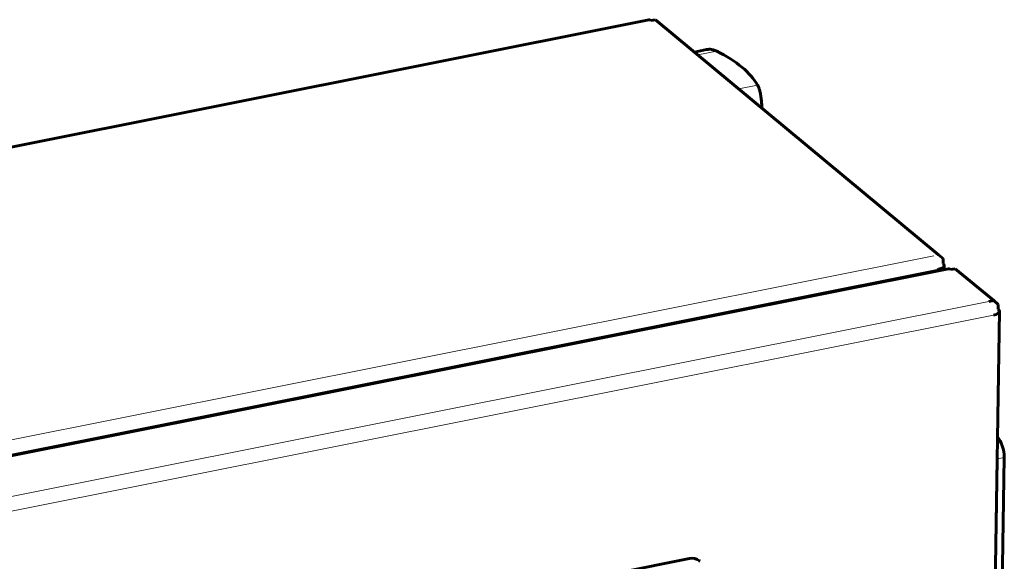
# Model space of a CAD drawing. Header units: millimetres. Extents: x 0 to 420, y 0 to 297.
# Tile 22 of 26: x 325 to 372, y 148 to 174. Entities that reach past the tile are written whole.
import ezdxf

# ---------------------------------------------------------------- set-up
doc = ezdxf.new("R2010")
doc.units = ezdxf.units.MM
doc.linetypes.add('K5LT_BASIC', pattern=[0])
doc.linetypes.add('K5LT_THIN', pattern=[0])
for name, color, linetype, true_color in [('G', 3, 'Continuous', 0x00ff00), ('R', 1, 'Continuous', 0xff0000), ('WELDING', 7, 'Continuous', 0xffffff)]:
    doc.layers.add(name, color=color, linetype=linetype, true_color=true_color)

msp = doc.modelspace()

# ---------------------------------------------------------------- linework, layer by layer
at = {"layer": 'G', "color": 5, "linetype": 'K5LT_BASIC', "lineweight": 60, "true_color": 0x0000ff}
for p, q in [((355.237, 173.578), (296.88, 161.931)), ((355.342, 173.542), (355.565, 173.587)), ((355.565, 173.587), (368.955, 162.456)), ((357.405, 172.056), (357.977, 172.17)), ((369.174, 162.273), (368.955, 162.455)), ((369.17, 162.046), (369.174, 162.273)), ((311.064, 150.14), (369.421, 161.787)), ((368.877, 161.679), (368.952, 161.768)), ((369.222, 161.747), (369.225, 161.949)), ((369.526, 161.751), (369.748, 161.796)), ((369.748, 161.796), (371.564, 160.286)), ((371.564, 160.286), (371.341, 160.242)), ((371.783, 160.104), (371.564, 160.286)), ((371.78, 159.876), (371.783, 160.104)), ((371.834, 159.78), (370.841, 95.933)), ((372.061, 152.852), (371.941, 145.127)), ((371.727, 152.786), (371.607, 145.06)), ((357.171, 148.074), (327.325, 142.117)), ((357.674, 147.941), (357.64, 147.969))]:
    msp.add_line(p, q, dxfattribs=at)
for centre, major_axis, ratio, start_param, end_param in [((355.335, 173.088), (0.098, -0.49), 0.417858, 2.664867, 3.141593), ((351.405, 169.694), (9.249, -0.144), 0.416891, 0.24587, 0.70947), ((368.725, 161.957), (0.5, -0.008), 0.416891, 5.190059, 6.283185), ((368.725, 161.957), (0.5, -0.008), 0.416891, 0, 0.47767), ((369.519, 161.297), (0.098, -0.49), 0.417858, 2.664867, 3.141593), ((371.334, 159.787), (0.5, -0.008), 0.416891, 0, 0.47767), ((371.334, 159.787), (0.5, -0.008), 0.416891, 5.190059, 6.283185), ((371.72, 153.135), (-0.147, 0.735), 0.417858, 4.235663, 5.776698), ((371.386, 153.069), (-0.147, 0.735), 0.417858, 4.235663, 4.328917), ((357.16, 147.393), (0.479, 0.577), 0.807215, 0, 0.784241)]:
    msp.add_ellipse(centre, major_axis=major_axis, ratio=ratio, start_param=start_param, end_param=end_param, dxfattribs=at)
at = {"layer": 'R', "color": 7, "linetype": 'K5LT_THIN', "lineweight": 18}
for p, q in [((358.462, 172.097), (357.571, 171.919)), ((360.391, 170.493), (359.5, 170.315)), ((310.375, 150.764), (368.732, 162.411)), ((310.595, 150.121), (368.952, 161.768)), ((368.952, 161.768), (368.951, 161.693)), ((371.341, 160.242), (312.985, 148.595)), ((371.561, 159.599), (313.204, 147.952)), ((372.061, 152.852), (371.727, 152.786))]:
    msp.add_line(p, q, dxfattribs=at)
at = {"layer": 'WELDING', "color": 5, "linetype": 'K5LT_BASIC', "lineweight": 60, "true_color": 0x0000ff}
for points, knots in [([(357.977, 172.17), (358.031, 172.181), (358.133, 172.189), (358.296, 172.166), (358.403, 172.126), (358.462, 172.097)], [0, 0, 0, 0, 2.077603, 3.78503, 6, 6, 6, 6]), ([(360.598, 169.403), (360.595, 169.462), (360.586, 169.604), (360.565, 169.823), (360.535, 170.039), (360.496, 170.221), (360.457, 170.35), (360.421, 170.436), (360.4, 170.476), (360.391, 170.493)], [0, 0, 0, 0, 1.257458, 3.026057, 4.916214, 6.583584, 8.144997, 9.170818, 10, 10, 10, 10])]:
    msp.add_open_spline(points, degree=3, knots=knots, dxfattribs=at)

doc.saveas('drawing.dxf')
